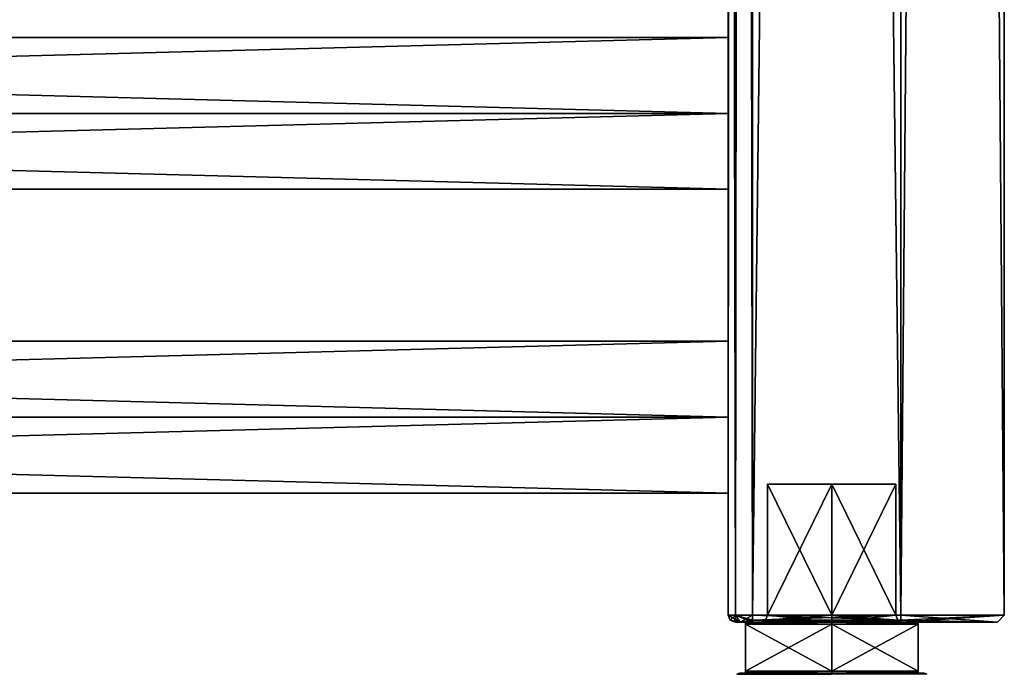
# Model space of a CAD drawing. Extents: x -250 to 250, y -968 to 894.
# Tile 205 of 256: x 107 to 250, y -895 to -800. Entities that reach past the tile are written whole.
import ezdxf

# ---------------------------------------------------------------- set-up
doc = ezdxf.new("R2010")
doc.units = 0
doc.header["$LTSCALE"] = 3.583593
for name, color, linetype in [('3', 7, 'CONTINUOUS'), ('4', 7, 'CONTINUOUS'), ('4408', 7, 'CONTINUOUS'), ('4409', 7, 'CONTINUOUS'), ('4410', 7, 'CONTINUOUS'), ('4411', 7, 'CONTINUOUS'), ('4412', 7, 'CONTINUOUS'), ('4413', 7, 'CONTINUOUS'), ('4414', 7, 'CONTINUOUS'), ('4415', 7, 'CONTINUOUS'), ('4416', 7, 'CONTINUOUS'), ('4417', 7, 'CONTINUOUS'), ('4484', 7, 'CONTINUOUS'), ('4486', 7, 'CONTINUOUS'), ('4712', 7, 'CONTINUOUS'), ('5', 7, 'CONTINUOUS'), ('6', 7, 'CONTINUOUS'), ('61', 7, 'CONTINUOUS'), ('62', 7, 'CONTINUOUS'), ('63', 7, 'CONTINUOUS'), ('64', 7, 'CONTINUOUS'), ('66', 7, 'CONTINUOUS'), ('67', 7, 'CONTINUOUS'), ('68', 7, 'CONTINUOUS'), ('73', 7, 'CONTINUOUS'), ('74', 7, 'CONTINUOUS'), ('75', 7, 'CONTINUOUS'), ('76', 7, 'CONTINUOUS'), ('77', 7, 'CONTINUOUS'), ('78', 7, 'CONTINUOUS'), ('84', 7, 'CONTINUOUS'), ('85', 7, 'CONTINUOUS'), ('86', 7, 'CONTINUOUS'), ('89', 7, 'CONTINUOUS'), ('90', 7, 'CONTINUOUS')]:
    doc.layers.add(name, color=color, linetype=linetype)

msp = doc.modelspace()

# ---------------------------------------------------------------- linework, layer by layer
at = {"layer": '3', "color": 7, "linetype": 'CONTINUOUS'}
for points in [[(210, -858, 11), (210, -847, 0), (-210, -858, 11), (210, -858, 11)], [(210, -847, 0), (-210, -847, 0), (-210, -858, 11), (210, -847, 0)], [(210, -858, -11), (-210, -858, -11), (-210, -847, 0), (210, -858, -11)], [(210, -847, 0), (210, -858, -11), (-210, -847, 0), (210, -847, 0)]]:
    msp.add_3dface(points, dxfattribs=at)
at = {"layer": '4', "color": 7, "linetype": 'CONTINUOUS'}
for points in [[(210, -869, 0), (210, -858, 11), (-210, -869, 0), (210, -869, 0)], [(210, -858, 11), (-210, -858, 11), (-210, -869, 0), (210, -858, 11)], [(210, -858, -11), (210, -869, 0), (-210, -858, -11), (210, -858, -11)], [(-210, -858, -11), (210, -869, 0), (-210, -869, 0), (-210, -858, -11)]]:
    msp.add_3dface(points, dxfattribs=at)
at = {"layer": '4408', "linetype": 'CONTINUOUS'}
for points in [[(212.5, -887.7, -5.61), (212.5, -887.7, 5.61), (237.5, -887.7, -5.61), (212.5, -887.7, -5.61)], [(237.5, -887.7, -5.61), (212.5, -887.7, 5.61), (237.5, -887.7, 5.61), (237.5, -887.7, -5.61)], [(237.5, -887.7, 5.61), (212.5, -887.7, 5.61), (225, -887.7, 13.7), (237.5, -887.7, 5.61)], [(225, -887.7, -13.7), (212.5, -887.7, -5.61), (237.5, -887.7, -5.61), (225, -887.7, -13.7)]]:
    msp.add_3dface(points, dxfattribs=at)
at = {"layer": '4409', "linetype": 'CONTINUOUS'}
for points in [[(212.5, -894.8, -6.3), (225, -888, -14), (225, -894.8, -14), (212.5, -894.8, -6.3)], [(212.5, -888, -6.3), (225, -888, -14), (212.5, -894.8, -6.3), (212.5, -888, -6.3)], [(225, -894.8, -14), (237.5, -888, -6.3), (237.5, -894.8, -6.3), (225, -894.8, -14)], [(225, -888, -14), (237.5, -888, -6.3), (225, -894.8, -14), (225, -888, -14)]]:
    msp.add_3dface(points, dxfattribs=at)
at = {"layer": '4410', "linetype": 'CONTINUOUS'}
for points in [[(225, -895.1, 13.7), (212.5, -895.1, 5.61), (237.5, -895.1, 5.61), (225, -895.1, 13.7)], [(237.5, -895.1, 5.61), (212.5, -895.1, 5.61), (212.5, -895.1, -5.61), (237.5, -895.1, 5.61)], [(237.5, -895.1, -5.61), (237.5, -895.1, 5.61), (212.5, -895.1, -5.61), (237.5, -895.1, -5.61)], [(225, -895.1, -13.7), (237.5, -895.1, -5.61), (212.5, -895.1, -5.61), (225, -895.1, -13.7)]]:
    msp.add_3dface(points, dxfattribs=at)
at = {"layer": '4411', "linetype": 'CONTINUOUS'}
for points in [[(225, -894.8, 14), (212.5, -888, 6.3), (212.5, -894.8, 6.3), (225, -894.8, 14)], [(225, -888, 14), (212.5, -888, 6.3), (225, -894.8, 14), (225, -888, 14)], [(237.5, -894.8, 6.3), (225, -888, 14), (225, -894.8, 14), (237.5, -894.8, 6.3)], [(237.5, -888, 6.3), (225, -888, 14), (237.5, -894.8, 6.3), (237.5, -888, 6.3)]]:
    msp.add_3dface(points, dxfattribs=at)
at = {"layer": '4412', "linetype": 'CONTINUOUS'}
for points in [[(225, -894.8, -14), (212.5, -895.1, -5.61), (212.5, -894.95, -5.95), (225, -894.8, -14)], [(225, -894.8, -14), (225, -895.1, -13.7), (212.5, -895.1, -5.61), (225, -894.8, -14)], [(212.5, -894.8, -6.3), (225, -894.8, -14), (212.5, -894.95, -5.95), (212.5, -894.8, -6.3)], [(225, -895.1, -13.7), (237.5, -894.8, -6.3), (237.5, -894.95, -5.95), (225, -895.1, -13.7)], [(225, -894.8, -14), (237.5, -894.8, -6.3), (225, -895.1, -13.7), (225, -894.8, -14)], [(237.5, -895.1, -5.61), (225, -895.1, -13.7), (237.5, -894.95, -5.95), (237.5, -895.1, -5.61)]]:
    msp.add_3dface(points, dxfattribs=at)
at = {"layer": '4413', "linetype": 'CONTINUOUS'}
for points in [[(225, -895.1, 13.7), (225, -894.8, 14), (212.5, -894.8, 6.3), (225, -895.1, 13.7)], [(225, -895.1, 13.7), (212.5, -894.8, 6.3), (212.5, -894.95, 5.95), (225, -895.1, 13.7)], [(212.5, -895.1, 5.61), (225, -895.1, 13.7), (212.5, -894.95, 5.95), (212.5, -895.1, 5.61)], [(225, -895.1, 13.7), (237.5, -895.1, 5.61), (225, -894.8, 14), (225, -895.1, 13.7)], [(225, -894.8, 14), (237.5, -895.1, 5.61), (237.5, -894.95, 5.95), (225, -894.8, 14)], [(237.5, -894.8, 6.3), (225, -894.8, 14), (237.5, -894.95, 5.95), (237.5, -894.8, 6.3)]]:
    msp.add_3dface(points, dxfattribs=at)
at = {"layer": '4414', "linetype": 'CONTINUOUS'}
for points in [[(225, -887.7, -13.7), (225, -888, -14), (212.5, -888, -6.3), (225, -887.7, -13.7)], [(212.5, -887.7, -5.61), (225, -887.7, -13.7), (212.5, -887.85, -5.95), (212.5, -887.7, -5.61)], [(225, -887.7, -13.7), (212.5, -888, -6.3), (212.5, -887.85, -5.95), (225, -887.7, -13.7)], [(225, -887.7, -13.7), (237.5, -887.7, -5.61), (225, -888, -14), (225, -887.7, -13.7)], [(225, -888, -14), (237.5, -887.7, -5.61), (237.5, -887.85, -5.95), (225, -888, -14)], [(237.5, -888, -6.3), (225, -888, -14), (237.5, -887.85, -5.95), (237.5, -888, -6.3)]]:
    msp.add_3dface(points, dxfattribs=at)
at = {"layer": '4415', "linetype": 'CONTINUOUS'}
for points in [[(225, -888, 14), (212.5, -887.7, 5.61), (212.5, -887.85, 5.95), (225, -888, 14)], [(225, -887.7, 13.7), (212.5, -887.7, 5.61), (225, -888, 14), (225, -887.7, 13.7)], [(212.5, -888, 6.3), (225, -888, 14), (212.5, -887.85, 5.95), (212.5, -888, 6.3)], [(225, -887.7, 13.7), (225, -888, 14), (237.5, -888, 6.3), (225, -887.7, 13.7)], [(225, -887.7, 13.7), (237.5, -888, 6.3), (237.5, -887.85, 5.95), (225, -887.7, 13.7)], [(237.5, -887.7, 5.61), (225, -887.7, 13.7), (237.5, -887.85, 5.95), (237.5, -887.7, 5.61)]]:
    msp.add_3dface(points, dxfattribs=at)
at = {"layer": '4416', "linetype": 'CONTINUOUS'}
for points in [[(212.5, -895.1, 5.61), (212.5, -887.7, -5.61), (212.5, -895.1, -5.61), (212.5, -895.1, 5.61)], [(212.5, -895.1, -5.61), (212.5, -887.7, -5.61), (212.5, -887.85, -5.95), (212.5, -895.1, -5.61)], [(212.5, -887.7, 5.61), (212.5, -894.95, 5.95), (212.5, -887.85, 5.95), (212.5, -887.7, 5.61)], [(212.5, -887.7, 5.61), (212.5, -887.7, -5.61), (212.5, -895.1, 5.61), (212.5, -887.7, 5.61)], [(212.5, -887.7, 5.61), (212.5, -895.1, 5.61), (212.5, -894.95, 5.95), (212.5, -887.7, 5.61)], [(212.5, -894.95, -5.95), (212.5, -895.1, -5.61), (212.5, -887.85, -5.95), (212.5, -894.95, -5.95)], [(212.5, -894.8, 6.3), (212.5, -888, 6.3), (212.5, -887.85, 5.95), (212.5, -894.8, 6.3)], [(212.5, -888, -6.3), (212.5, -894.95, -5.95), (212.5, -887.85, -5.95), (212.5, -888, -6.3)], [(212.5, -894.95, 5.95), (212.5, -894.8, 6.3), (212.5, -887.85, 5.95), (212.5, -894.95, 5.95)], [(212.5, -888, -6.3), (212.5, -894.8, -6.3), (212.5, -894.95, -5.95), (212.5, -888, -6.3)]]:
    msp.add_3dface(points, dxfattribs=at)
at = {"layer": '4417', "linetype": 'CONTINUOUS'}
for points in [[(237.5, -887.7, -5.61), (237.5, -887.7, 5.61), (237.5, -895.1, -5.61), (237.5, -887.7, -5.61)], [(237.5, -887.7, -5.61), (237.5, -895.1, -5.61), (237.5, -894.95, -5.95), (237.5, -887.7, -5.61)], [(237.5, -887.7, -5.61), (237.5, -894.95, -5.95), (237.5, -887.85, -5.95), (237.5, -887.7, -5.61)], [(237.5, -887.7, 5.61), (237.5, -895.1, 5.61), (237.5, -895.1, -5.61), (237.5, -887.7, 5.61)], [(237.5, -895.1, 5.61), (237.5, -887.7, 5.61), (237.5, -887.85, 5.95), (237.5, -895.1, 5.61)], [(237.5, -888, 6.3), (237.5, -894.95, 5.95), (237.5, -887.85, 5.95), (237.5, -888, 6.3)], [(237.5, -894.95, 5.95), (237.5, -895.1, 5.61), (237.5, -887.85, 5.95), (237.5, -894.95, 5.95)], [(237.5, -894.95, -5.95), (237.5, -894.8, -6.3), (237.5, -887.85, -5.95), (237.5, -894.95, -5.95)], [(237.5, -894.8, -6.3), (237.5, -888, -6.3), (237.5, -887.85, -5.95), (237.5, -894.8, -6.3)], [(237.5, -888, 6.3), (237.5, -894.8, 6.3), (237.5, -894.95, 5.95), (237.5, -888, 6.3)]]:
    msp.add_3dface(points, dxfattribs=at)
at = {"layer": '4484', "color": 7, "linetype": 'CONTINUOUS'}
for points in [[(238.75, -895.25), (225, -895.1, 13.4), (225, -895.14, 13.59), (238.75, -895.25)], [(225, -895.1, -13.4), (238.4, -895.1, 0), (225, -895.14, -13.59), (225, -895.1, -13.4)], [(225, -895.1, 13.4), (238.75, -895.25), (238.4, -895.1, 0), (225, -895.1, 13.4)], [(238.4, -895.1, 0), (225, -895.25, -13.75), (225, -895.14, -13.59), (238.4, -895.1, 0)], [(238.75, -895.25), (225, -895.25, -13.75), (238.4, -895.1, 0), (238.75, -895.25)]]:
    msp.add_3dface(points, dxfattribs=at)
at = {"layer": '4486', "color": 7, "linetype": 'CONTINUOUS'}
for points in [[(211.25, -895.25), (225, -895.1, -13.4), (225, -895.14, -13.59), (211.25, -895.25)], [(211.25, -895.25), (225, -895.25, 13.75), (211.6, -895.1, 0), (211.25, -895.25)], [(225, -895.1, -13.4), (211.25, -895.25), (211.6, -895.1, 0), (225, -895.1, -13.4)], [(225, -895.14, 13.59), (225, -895.1, 13.4), (211.6, -895.1, 0), (225, -895.14, 13.59)], [(225, -895.25, 13.75), (225, -895.14, 13.59), (211.6, -895.1, 0), (225, -895.25, 13.75)]]:
    msp.add_3dface(points, dxfattribs=at)
at = {"layer": '4712', "color": 7, "linetype": 'CONTINUOUS'}
for points in [[(225, -895.1, 13.4), (238.4, -895.1, 0), (211.6, -895.1, 0), (225, -895.1, 13.4)], [(238.4, -895.1, 0), (225, -895.1, -13.4), (211.6, -895.1, 0), (238.4, -895.1, 0)]]:
    msp.add_3dface(points, dxfattribs=at)
at = {"layer": '5', "color": 7, "linetype": 'CONTINUOUS'}
for points in [[(210, -803, 0), (210, -814, -11), (-210, -803, 0), (210, -803, 0)], [(210, -814, -11), (-210, -814, -11), (-210, -803, 0), (210, -814, -11)], [(210, -814, 11), (210, -803, 0), (-210, -814, 11), (210, -814, 11)], [(210, -803, 0), (-210, -803, 0), (-210, -814, 11), (210, -803, 0)]]:
    msp.add_3dface(points, dxfattribs=at)
at = {"layer": '6', "color": 7, "linetype": 'CONTINUOUS'}
for points in [[(210, -814, 11), (-210, -814, 11), (-210, -825, 0), (210, -814, 11)], [(-210, -814, -11), (210, -825, 0), (-210, -825, 0), (-210, -814, -11)], [(210, -825, 0), (210, -814, 11), (-210, -825, 0), (210, -825, 0)], [(210, -814, -11), (210, -825, 0), (-210, -814, -11), (210, -814, -11)]]:
    msp.add_3dface(points, dxfattribs=at)
at = {"layer": '61', "color": 7, "linetype": 'CONTINUOUS'}
for points in [[(235, 886.7, -15), (235, -886.7, -15), (213.5, 886.7, -15), (235, 886.7, -15)], [(213.5, 886.7, -15), (235, -886.7, -15), (213.5, -886.7, -15), (213.5, 886.7, -15)]]:
    msp.add_3dface(points, dxfattribs=at)
at = {"layer": '62', "color": 7, "linetype": 'CONTINUOUS'}
for points in [[(213.5, 886.7, 15), (213.5, -886.7, 15), (235, 886.7, 15), (213.5, 886.7, 15)], [(235, 886.7, 15), (213.5, -886.7, 15), (235, -886.7, 15), (235, 886.7, 15)]]:
    msp.add_3dface(points, dxfattribs=at)
at = {"layer": '63', "color": 7, "linetype": 'CONTINUOUS'}
for points in [[(211, -887.7, 11.5), (211.73, -887.7, -13.27), (211.73, -887.7, 13.27), (211, -887.7, 11.5)], [(211, -887.7, -11.5), (211.73, -887.7, -13.27), (211, -887.7, 11.5), (211, -887.7, -11.5)], [(211.73, -887.7, -13.27), (213.5, -887.7, -14), (211.73, -887.7, 13.27), (211.73, -887.7, -13.27)], [(211.73, -887.7, 13.27), (213.5, -887.7, -14), (213.5, -887.7, 14), (211.73, -887.7, 13.27)], [(235, -887.7, 14), (213.5, -887.7, 14), (225, -887.7, 10.3), (235, -887.7, 14)], [(213.5, -887.7, 14), (213.5, -887.7, -14), (214.7, -887.7), (213.5, -887.7, 14)], [(213.5, -887.7, -14), (235, -887.7, -14), (225, -887.7, -10.3), (213.5, -887.7, -14)], [(213.5, -887.7, 14), (214.7, -887.7), (225, -887.7, 10.3), (213.5, -887.7, 14)], [(214.7, -887.7), (213.5, -887.7, -14), (225, -887.7, -10.3), (214.7, -887.7)], [(225, -887.7, -10.3), (235, -887.7, -14), (235.3, -887.7), (225, -887.7, -10.3)], [(235.3, -887.7), (235, -887.7, 14), (225, -887.7, 10.3), (235.3, -887.7)], [(249, -887.7, 0), (235, -887.7, 14), (235.3, -887.7), (249, -887.7, 0)], [(235, -887.7, -14), (249, -887.7, 0), (235.3, -887.7), (235, -887.7, -14)]]:
    msp.add_3dface(points, dxfattribs=at)
at = {"layer": '64', "color": 7, "linetype": 'CONTINUOUS'}
for points in [[(210, -886.7, -11.5), (210, -286, -11), (210, 286, -11.5), (210, -886.7, -11.5)], [(210, -886.7, -11.5), (210, -330, -11), (210, -286, -11), (210, -886.7, -11.5)], [(210, -330, -11), (210, -886.7, -11.5), (210, -462, -11), (210, -330, -11)], [(210, -886.7, 11.5), (210, -330, 11.5), (210, -506, 11), (210, -886.7, 11.5)], [(210, -886.7, -11.5), (210, -506, -11), (210, -462, -11), (210, -886.7, -11.5)], [(210, -886.7, -11.5), (210, -550, -11), (210, -506, -11), (210, -886.7, -11.5)], [(210, -550, 11), (210, -886.7, 11.5), (210, -506, 11), (210, -550, 11)], [(210, -594, 11), (210, -886.7, 11.5), (210, -550, 11), (210, -594, 11)], [(210, -886.7, -11.5), (210, -594, -11), (210, -550, -11), (210, -886.7, -11.5)], [(210, -726, 11), (210, -886.7, 11.5), (210, -594, 11), (210, -726, 11)], [(210, -886.7, -11.5), (210, -726, -11), (210, -594, -11), (210, -886.7, -11.5)], [(210, -886.7, -11.5), (210, -770, -11), (210, -726, -11), (210, -886.7, -11.5)], [(210, -770, 11), (210, -886.7, 11.5), (210, -726, 11), (210, -770, 11)], [(210, -886.7, -11.5), (210, -814, -11), (210, -770, -11), (210, -886.7, -11.5)], [(210, -770, -11), (210, -814, -11), (210, -781, 0), (210, -770, -11)], [(210, -803, 0), (210, -814, 11), (210, -770, 11), (210, -803, 0)], [(210, -781, 0), (210, -803, 0), (210, -770, 11), (210, -781, 0)], [(210, -814, 11), (210, -886.7, 11.5), (210, -770, 11), (210, -814, 11)], [(210, -814, -11), (210, -803, 0), (210, -781, 0), (210, -814, -11)], [(210, -814, -11), (210, -858, -11), (210, -825, 0), (210, -814, -11)], [(210, -847, 0), (210, -858, 11), (210, -814, 11), (210, -847, 0)], [(210, -825, 0), (210, -847, 0), (210, -814, 11), (210, -825, 0)], [(210, -886.7, -11.5), (210, -858, -11), (210, -814, -11), (210, -886.7, -11.5)], [(210, -858, 11), (210, -886.7, 11.5), (210, -814, 11), (210, -858, 11)], [(210, -858, -11), (210, -847, 0), (210, -825, 0), (210, -858, -11)], [(210, -869, 0), (210, -886.7, -11.5), (210, -858, 11), (210, -869, 0)], [(210, -858, -11), (210, -886.7, -11.5), (210, -869, 0), (210, -858, -11)], [(210, -886.7, -11.5), (210, -886.7, 11.5), (210, -858, 11), (210, -886.7, -11.5)]]:
    msp.add_3dface(points, dxfattribs=at)
at = {"layer": '66', "color": 7, "linetype": 'CONTINUOUS'}
for points in [[(235, -886.7, -15), (235, 886.7, -15), (250, 886.7), (235, -886.7, -15)], [(250, 886.7), (235, 886.7, 15), (250, -886.7), (250, 886.7)], [(235, 886.7, 15), (235, -886.7, 15), (250, -886.7), (235, 886.7, 15)], [(235, -886.7, -15), (250, 886.7), (250, -886.7), (235, -886.7, -15)]]:
    msp.add_3dface(points, dxfattribs=at)
at = {"layer": '67', "color": 7, "linetype": 'CONTINUOUS'}
for points in [[(210, 886.7, 11.5), (211.03, -886.7, 13.97), (211.03, 886.7, 13.97), (210, 886.7, 11.5)], [(210, 886.7, 11.5), (210, -330, 11.5), (211.03, -886.7, 13.97), (210, 886.7, 11.5)], [(211.03, -886.7, 13.97), (213.5, -886.7, 15), (211.03, 886.7, 13.97), (211.03, -886.7, 13.97)], [(213.5, -886.7, 15), (213.5, 886.7, 15), (211.03, 886.7, 13.97), (213.5, -886.7, 15)], [(210, -886.7, 11.5), (211.03, -886.7, 13.97), (210, -330, 11.5), (210, -886.7, 11.5)]]:
    msp.add_3dface(points, dxfattribs=at)
at = {"layer": '68', "color": 7, "linetype": 'CONTINUOUS'}
for points in [[(210, -886.7, -11.5), (210, 286, -11.5), (211.03, 886.7, -13.97), (210, -886.7, -11.5)], [(211.03, -886.7, -13.97), (210, -886.7, -11.5), (211.03, 886.7, -13.97), (211.03, -886.7, -13.97)], [(213.5, 886.7, -15), (211.03, -886.7, -13.97), (211.03, 886.7, -13.97), (213.5, 886.7, -15)], [(213.5, 886.7, -15), (213.5, -886.7, -15), (211.03, -886.7, -13.97), (213.5, 886.7, -15)]]:
    msp.add_3dface(points, dxfattribs=at)
at = {"layer": '73', "color": 7, "linetype": 'CONTINUOUS'}
for points in [[(210.29, -887.41, 11.5), (210, -886.7, 11.5), (210.29, -887.41, -11.5), (210.29, -887.41, 11.5)], [(210, -886.7, 11.5), (210, -886.7, -11.5), (210.29, -887.41, -11.5), (210, -886.7, 11.5)], [(211, -887.7, -11.5), (211, -887.7, 11.5), (210.29, -887.41, 11.5), (211, -887.7, -11.5)], [(211, -887.7, -11.5), (210.29, -887.41, 11.5), (210.29, -887.41, -11.5), (211, -887.7, -11.5)]]:
    msp.add_3dface(points, dxfattribs=at)
at = {"layer": '74', "color": 7, "linetype": 'CONTINUOUS'}
for points in [[(235, -887.41, 14.71), (235, -886.7, 15), (213.5, -887.41, 14.71), (235, -887.41, 14.71)], [(235, -886.7, 15), (213.5, -886.7, 15), (213.5, -887.41, 14.71), (235, -886.7, 15)], [(213.5, -887.7, 14), (235, -887.41, 14.71), (213.5, -887.41, 14.71), (213.5, -887.7, 14)], [(213.5, -887.7, 14), (235, -887.7, 14), (235, -887.41, 14.71), (213.5, -887.7, 14)]]:
    msp.add_3dface(points, dxfattribs=at)
at = {"layer": '75', "color": 7, "linetype": 'CONTINUOUS'}
for points in [[(250, -886.7), (235, -887.7, -14), (235, -887.41, -14.71), (250, -886.7)], [(235, -886.7, -15), (250, -886.7), (235, -887.41, -14.71), (235, -886.7, -15)], [(235, -886.7, 15), (249, -887.7, 0), (250, -886.7), (235, -886.7, 15)], [(249, -887.7, 0), (235, -887.7, -14), (250, -886.7), (249, -887.7, 0)], [(249, -887.7, 0), (235, -886.7, 15), (235, -887.41, 14.71), (249, -887.7, 0)], [(235, -887.7, 14), (249, -887.7, 0), (235, -887.41, 14.71), (235, -887.7, 14)]]:
    msp.add_3dface(points, dxfattribs=at)
at = {"layer": '76', "color": 7, "linetype": 'CONTINUOUS'}
for points in [[(213.5, -886.7, -15), (235, -887.41, -14.71), (213.5, -887.41, -14.71), (213.5, -886.7, -15)], [(213.5, -886.7, -15), (235, -886.7, -15), (235, -887.41, -14.71), (213.5, -886.7, -15)], [(235, -887.7, -14), (213.5, -887.7, -14), (213.5, -887.41, -14.71), (235, -887.7, -14)], [(235, -887.41, -14.71), (235, -887.7, -14), (213.5, -887.41, -14.71), (235, -887.41, -14.71)]]:
    msp.add_3dface(points, dxfattribs=at)
at = {"layer": '77', "color": 7, "linetype": 'CONTINUOUS'}
for points in [[(211.73, -887.7, 13.27), (210, -886.7, 11.5), (210.29, -887.41, 11.5), (211.73, -887.7, 13.27)], [(210, -886.7, 11.5), (211.73, -887.7, 13.27), (211.03, -886.7, 13.97), (210, -886.7, 11.5)], [(211, -887.7, 11.5), (211.73, -887.7, 13.27), (210.29, -887.41, 11.5), (211, -887.7, 11.5)], [(213.5, -887.41, 14.71), (213.5, -886.7, 15), (211.03, -886.7, 13.97), (213.5, -887.41, 14.71)], [(211.73, -887.7, 13.27), (213.5, -887.7, 14), (211.03, -886.7, 13.97), (211.73, -887.7, 13.27)], [(213.5, -887.7, 14), (213.5, -887.41, 14.71), (211.03, -886.7, 13.97), (213.5, -887.7, 14)]]:
    msp.add_3dface(points, dxfattribs=at)
at = {"layer": '78', "color": 7, "linetype": 'CONTINUOUS'}
for points in [[(210, -886.7, -11.5), (211.03, -886.7, -13.97), (210.29, -887.41, -11.5), (210, -886.7, -11.5)], [(211.03, -886.7, -13.97), (211, -887.7, -11.5), (210.29, -887.41, -11.5), (211.03, -886.7, -13.97)], [(211.73, -887.7, -13.27), (211, -887.7, -11.5), (211.03, -886.7, -13.97), (211.73, -887.7, -13.27)], [(213.5, -886.7, -15), (211.73, -887.7, -13.27), (211.03, -886.7, -13.97), (213.5, -886.7, -15)], [(211.73, -887.7, -13.27), (213.5, -886.7, -15), (213.5, -887.41, -14.71), (211.73, -887.7, -13.27)], [(213.5, -887.7, -14), (211.73, -887.7, -13.27), (213.5, -887.41, -14.71), (213.5, -887.7, -14)]]:
    msp.add_3dface(points, dxfattribs=at)
at = {"layer": '84', "color": 7, "linetype": 'CONTINUOUS'}
for points in [[(225, -867.7, 9.3), (215.7, -867.7), (225, -867.7, -9.3), (225, -867.7, 9.3)], [(234.3, -867.7), (225, -867.7, 9.3), (225, -867.7, -9.3), (234.3, -867.7)]]:
    msp.add_3dface(points, dxfattribs=at)
at = {"layer": '85', "color": 7, "linetype": 'CONTINUOUS'}
for points in [[(215.7, -886.7), (225, -867.7, 9.3), (225, -886.7, 9.3), (215.7, -886.7)], [(215.7, -867.7), (225, -867.7, 9.3), (215.7, -886.7), (215.7, -867.7)], [(225, -886.7, 9.3), (234.3, -867.7), (234.3, -886.7), (225, -886.7, 9.3)], [(225, -867.7, 9.3), (234.3, -867.7), (225, -886.7, 9.3), (225, -867.7, 9.3)]]:
    msp.add_3dface(points, dxfattribs=at)
at = {"layer": '86', "color": 7, "linetype": 'CONTINUOUS'}
for points in [[(215.7, -867.7), (215.7, -886.7), (225, -886.7, -9.3), (215.7, -867.7)], [(225, -867.7, -9.3), (215.7, -867.7), (225, -886.7, -9.3), (225, -867.7, -9.3)], [(234.3, -867.7), (225, -867.7, -9.3), (234.3, -886.7), (234.3, -867.7)], [(234.3, -886.7), (225, -867.7, -9.3), (225, -886.7, -9.3), (234.3, -886.7)]]:
    msp.add_3dface(points, dxfattribs=at)
at = {"layer": '89', "color": 7, "linetype": 'CONTINUOUS'}
for points in [[(214.7, -887.7), (225, -887.7, -10.3), (215.41, -887.41), (214.7, -887.7)], [(225, -887.7, -10.3), (215.7, -886.7), (215.41, -887.41), (225, -887.7, -10.3)], [(215.7, -886.7), (225, -887.7, -10.3), (225, -886.7, -9.3), (215.7, -886.7)], [(234.3, -886.7), (225, -886.7, -9.3), (234.59, -887.41), (234.3, -886.7)], [(225, -886.7, -9.3), (235.3, -887.7), (234.59, -887.41), (225, -886.7, -9.3)], [(225, -887.7, -10.3), (235.3, -887.7), (225, -886.7, -9.3), (225, -887.7, -10.3)]]:
    msp.add_3dface(points, dxfattribs=at)
at = {"layer": '90', "color": 7, "linetype": 'CONTINUOUS'}
for points in [[(225, -886.7, 9.3), (214.7, -887.7), (215.41, -887.41), (225, -886.7, 9.3)], [(225, -887.7, 10.3), (214.7, -887.7), (225, -886.7, 9.3), (225, -887.7, 10.3)], [(215.7, -886.7), (225, -886.7, 9.3), (215.41, -887.41), (215.7, -886.7)], [(225, -887.7, 10.3), (225, -886.7, 9.3), (234.3, -886.7), (225, -887.7, 10.3)], [(225, -887.7, 10.3), (234.3, -886.7), (234.59, -887.41), (225, -887.7, 10.3)], [(235.3, -887.7), (225, -887.7, 10.3), (234.59, -887.41), (235.3, -887.7)]]:
    msp.add_3dface(points, dxfattribs=at)

doc.saveas('drawing.dxf')
